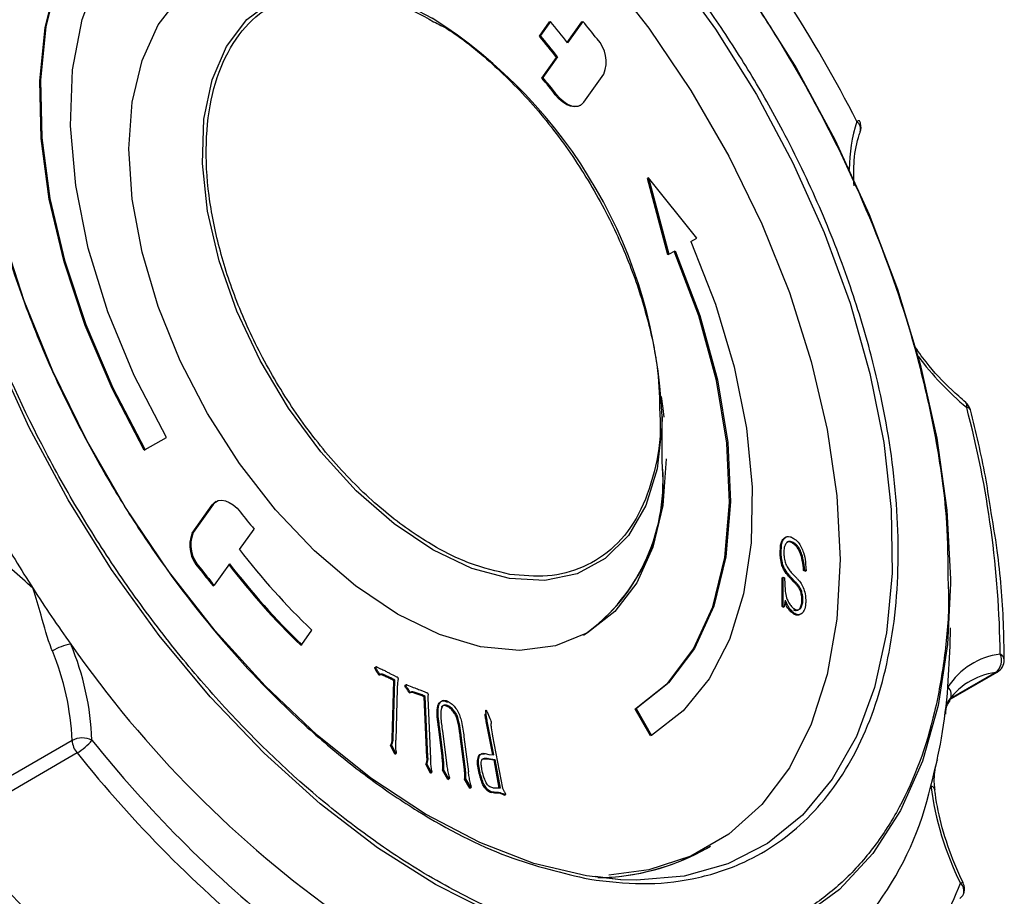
# Model space of a CAD drawing. Header units: millimetres. Extents: x 30 to 405, y 11 to 273.
# Tile 17 of 25: x 388 to 405, y 55 to 70. Entities that reach past the tile are written whole.
import ezdxf

# ---------------------------------------------------------------- set-up
doc = ezdxf.new("R2010")
doc.units = ezdxf.units.MM

msp = doc.modelspace()

# ---------------------------------------------------------------- linework, layer by layer
at = {"color": 7, "linetype": 'Continuous', "lineweight": 25}
for p, q in [((396.972946, 69.866836), (397.151274, 70.117271)), ((397.168951, 70.127476), (396.990624, 69.877041)), ((397.151274, 70.117271), (397.168951, 70.127476)), ((397.469594, 69.753412), (397.729521, 70.118441)), ((397.747199, 70.128646), (397.475024, 69.746417)), ((397.729521, 70.118441), (397.747199, 70.128646)), ((396.972946, 69.866836), (396.990624, 69.877041)), ((397.018659, 69.120139), (397.278981, 69.485724)), ((397.296659, 69.495929), (397.036337, 69.130344)), ((397.296659, 69.495929), (397.278981, 69.485724)), ((397.036337, 69.130344), (397.018659, 69.120139)), ((397.764637, 68.693528), (398.119325, 69.191636)), ((397.274479, 68.833907), (397.256802, 68.823702)), ((397.691467, 68.632201), (397.709145, 68.642406)), ((398.914757, 67.348472), (398.897079, 67.338267)), ((399.258132, 65.979775), (398.897079, 67.338267)), ((398.914757, 67.348472), (399.275809, 65.98998)), ((399.770799, 66.275824), (398.914757, 67.348472)), ((399.666948, 66.215852), (399.770799, 66.275824)), ((399.275809, 65.98998), (399.258132, 65.979775)), ((399.275809, 65.98998), (399.386767, 66.054055)), ((399.153673, 62.313174), (399.153673, 63.105671)), ((389.969091, 62.520938), (390.344091, 62.737491)), ((389.951413, 62.510733), (389.969091, 62.520938)), ((390.801179, 61.037313), (391.155867, 61.535421)), ((391.173545, 61.545626), (390.818856, 61.047518)), ((391.155867, 61.535421), (391.173545, 61.545626)), ((391.229037, 61.596749), (391.21136, 61.586543)), ((391.641523, 60.743226), (391.901845, 61.10881)), ((390.818856, 61.047518), (390.801179, 61.037313)), ((401.352368, 60.964377), (401.33469, 60.954172)), ((401.260951, 60.82389), (401.278629, 60.834095)), ((401.470574, 60.85725), (401.488252, 60.867455)), ((390.922699, 60.412946), (390.940377, 60.423151)), ((391.463158, 60.492738), (391.190983, 60.110508)), ((401.670442, 60.37253), (401.688119, 60.382735)), ((401.713169, 60.368274), (401.688119, 60.382735)), ((401.706049, 60.481389), (401.713169, 60.368274)), ((401.290219, 60.243697), (401.307897, 60.253902)), ((401.29101, 59.729575), (401.290219, 60.243697)), ((401.308688, 59.73978), (401.307897, 60.253902)), ((401.307897, 60.253902), (401.329255, 60.243704)), ((401.329255, 60.243704), (401.341911, 60.018691)), ((401.436033, 60.231988), (401.45371, 60.242193)), ((401.49826, 60.167138), (401.436033, 60.231988)), ((401.515938, 60.177344), (401.45371, 60.242193)), ((401.472959, 60.311161), (401.549952, 60.234133)), ((401.695491, 60.358069), (401.670442, 60.37253)), ((401.695491, 60.358069), (401.713169, 60.368274)), ((391.173305, 60.100303), (391.190983, 60.110508)), ((401.49826, 60.167138), (401.515938, 60.177344)), ((401.61797, 59.993593), (401.635648, 60.003799)), ((401.29101, 59.729575), (401.308688, 59.73978)), ((401.308677, 59.717245), (401.29101, 59.729575)), ((401.308677, 59.717245), (401.326354, 59.72745)), ((401.326354, 59.72745), (401.308688, 59.73978)), ((401.344021, 59.842699), (401.326354, 59.72745)), ((401.347964, 59.781038), (401.338149, 59.804396)), ((401.344021, 59.842699), (401.365642, 59.791243)), ((401.347964, 59.781038), (401.365642, 59.791243)), ((401.493778, 59.598513), (401.511456, 59.608718)), ((392.748271, 59.053919), (392.930198, 59.309409)), ((392.730593, 59.043714), (392.748271, 59.053919)), ((394.048942, 58.649044), (394.066619, 58.65925)), ((394.119607, 58.513251), (394.137285, 58.523456)), ((394.316585, 58.543264), (394.391469, 58.50582)), ((394.391469, 58.50582), (394.432603, 58.484814)), ((404.258676, 58.074589), (405.112232, 58.567336)), ((394.35929, 57.380134), (394.386185, 58.412035)), ((394.376967, 57.390339), (394.403862, 58.42224)), ((394.386185, 58.412035), (394.403862, 58.42224)), ((394.453434, 58.383575), (394.446578, 58.266652)), ((394.584445, 58.328378), (394.602122, 58.338583)), ((394.446578, 58.266652), (394.422847, 57.356241)), ((394.66223, 58.195782), (394.679907, 58.205987)), ((394.849188, 58.24924), (394.923281, 58.219864)), ((394.923281, 58.219864), (394.963887, 58.203121)), ((394.923534, 58.124405), (394.941211, 58.13461)), ((394.975742, 57.048057), (394.923534, 58.124405)), ((394.993419, 57.058262), (394.941211, 58.13461)), ((394.991574, 58.100665), (394.99421, 57.977653)), ((394.99421, 57.977653), (395.040354, 57.027818)), ((395.323341, 57.961625), (395.341019, 57.97183)), ((396.025732, 57.83071), (396.008055, 57.820505)), ((396.042577, 57.860303), (396.056815, 57.828638)), ((396.056815, 57.828638), (396.093466, 57.742016)), ((398.693791, 57.917658), (398.676114, 57.907452)), ((398.951132, 57.431106), (398.676114, 57.907452)), ((398.693791, 57.917658), (398.96881, 57.441312)), ((395.178846, 57.596534), (395.196524, 57.606739)), ((395.244502, 57.075415), (395.178846, 57.596534)), ((395.262179, 57.08562), (395.196524, 57.606739)), ((396.029381, 57.685829), (396.047059, 57.696034)), ((396.143008, 57.096876), (396.029381, 57.685829)), ((396.163077, 57.094688), (396.047059, 57.696034)), ((395.251368, 57.516312), (395.322034, 56.953631)), ((395.565397, 57.430626), (395.583074, 57.440831)), ((395.640545, 56.833082), (395.565397, 57.430626)), ((395.658222, 56.843287), (395.583074, 57.440831)), ((395.632909, 57.417238), (395.711221, 56.795336)), ((396.141455, 57.429619), (396.319174, 56.505525)), ((398.96881, 57.441312), (398.951132, 57.431106)), ((388.667376, 57.351895), (386.439989, 56.066053)), ((394.32923, 57.268994), (394.346908, 57.279199)), ((394.404378, 57.109908), (394.32923, 57.268994)), ((394.422056, 57.120113), (394.346908, 57.279199)), ((394.35929, 57.380134), (394.376967, 57.390339)), ((388.756218, 57.129151), (386.528831, 55.843308)), ((394.404378, 57.109908), (394.422056, 57.120113)), ((394.43524, 57.12864), (394.422056, 57.120113)), ((394.43524, 57.12864), (394.432076, 57.150867)), ((394.975742, 57.048057), (394.993419, 57.058262)), ((395.244502, 57.075415), (395.262179, 57.08562)), ((395.25373, 56.974174), (395.244502, 57.075415)), ((395.271408, 56.984379), (395.262179, 57.08562)), ((396.010408, 57.118576), (396.076591, 57.104119)), ((396.076591, 57.104119), (396.163077, 57.094688)), ((394.955702, 56.928393), (394.97338, 56.938598)), ((395.039552, 56.772504), (394.955702, 56.928393)), ((395.057229, 56.782709), (394.97338, 56.938598)), ((395.25373, 56.974174), (395.271408, 56.984379)), ((395.875394, 56.925517), (395.893072, 56.935722)), ((396.066308, 57.032716), (396.04863, 57.022511)), ((396.04863, 57.022511), (396.160956, 57.005775)), ((396.066308, 57.032716), (396.178634, 57.01598)), ((396.160956, 57.005775), (396.178634, 57.01598)), ((396.160956, 57.005775), (396.254256, 56.503647)), ((396.178634, 57.01598), (396.273821, 56.503694)), ((395.039552, 56.772504), (395.057229, 56.782709)), ((395.068831, 56.793063), (395.057229, 56.782709)), ((395.068831, 56.793063), (395.064085, 56.816203)), ((395.252676, 56.822541), (395.270353, 56.832746)), ((395.346545, 56.660564), (395.252676, 56.822541)), ((395.364222, 56.670769), (395.270353, 56.832746)), ((395.365804, 56.724054), (395.377406, 56.685994)), ((395.640545, 56.833082), (395.658222, 56.843287)), ((395.346545, 56.660564), (395.364222, 56.670769)), ((395.377406, 56.685994), (395.364222, 56.670769)), ((395.66165, 56.671406), (395.643972, 56.661201)), ((395.737578, 56.501203), (395.643972, 56.661201)), ((395.66165, 56.671406), (395.755255, 56.511408)), ((395.76633, 56.527851), (395.754992, 56.565758)), ((395.737578, 56.501203), (395.755255, 56.511408)), ((395.755255, 56.511408), (395.76633, 56.527851)), ((396.12325, 56.424967), (396.140928, 56.435172)), ((396.273821, 56.503694), (396.207111, 56.503535)), ((396.281732, 56.423006), (396.264054, 56.412801)), ((396.323118, 56.393624), (396.264054, 56.412801)), ((396.281732, 56.423006), (396.340795, 56.403829)), ((396.323118, 56.393624), (396.340795, 56.403829)), ((396.341048, 56.384491), (396.323118, 56.393624)), ((396.340795, 56.403829), (396.358725, 56.394696)), ((396.341048, 56.384491), (396.358725, 56.394696)), ((396.353357, 56.381248), (396.371035, 56.391453)), ((399.942751, 55.433758), (400.013461, 55.474579)), ((398.413713, 54.875861), (397.968415, 54.936177))]:
    msp.add_line(p, q, dxfattribs=at)
at = {"color": 8, "linetype": 'Continuous', "lineweight": 25}
msp.add_line((405.079853, 58.556506), (404.269303, 58.088585), dxfattribs=at)
at = {"color": 7, "linetype": 'Continuous', "lineweight": 25, "flags": 128}
for points in [[(395.068596, 76.102882), (396.038283, 75.483818), (397.057969, 74.703077), (398.052619, 73.806158), (399.009724, 72.804343), (399.917248, 71.710228), (400.763778, 70.537573), (401.53867, 69.301125), (402.232178, 68.016433), (402.835581, 66.699653), (403.341291, 65.367344), (403.742947, 64.036261), (404.035501, 62.723142), (404.215271, 61.444501), (404.279997, 60.216418), (404.280198, 60.146191)], [(387.293615, 73.00975), (387.485918, 73.35202), (387.977359, 74.007074), (388.563206, 74.532379), (389.234917, 74.920275), (389.982696, 75.165107), (390.795639, 75.263303), (391.661892, 75.213432), (392.568822, 75.016221), (393.503204, 74.674546), (394.451413, 74.193389), (395.399623, 73.579766), (396.334005, 72.842627), (397.240935, 71.992719), (398.107187, 71.042436), (398.92013, 70.005636), (399.667909, 68.897437), (400.33962, 67.734), (400.925468, 66.53229), (401.416909, 65.30983), (401.806777, 64.084447), (402.089388, 62.874011), (402.26062, 61.69617), (402.317976, 60.568102)], [(398.42191, 54.875395), (397.80815, 54.943703), (396.875433, 55.167865), (395.917073, 55.536423), (394.946523, 56.044206), (393.977408, 56.684084), (393.023332, 57.447075), (392.097688, 58.322469), (391.213469, 59.297976), (390.38309, 60.359903), (389.618206, 61.493343), (388.929554, 62.682384), (388.326802, 63.910336), (387.818411, 65.159959), (387.411517, 66.413713), (387.111834, 67.653998), (386.923566, 68.863402), (386.849359, 70.024948), (386.890252, 71.122331), (387.045672, 72.140145), (387.313438, 73.064104), (387.615588, 73.745117)], [(389.951413, 62.510733), (389.377043, 63.603677), (388.898473, 64.725048), (388.52474, 65.853675), (388.262898, 66.968249), (388.117891, 68.04773), (388.092458, 69.071736), (388.187077, 70.020935), (388.399963, 70.877406), (388.727097, 71.624981), (389.162302, 72.249546)], [(389.969091, 62.520938), (389.39472, 63.613882), (388.916151, 64.735253), (388.542417, 65.86388), (388.280576, 66.978455), (388.135569, 68.057935), (388.110136, 69.081941), (388.204755, 70.03114), (388.417641, 70.887611), (388.744775, 71.635186), (389.17998, 72.259751)], [(390.344091, 62.737491), (389.771267, 63.837746), (389.305049, 64.967088), (388.956016, 66.099891), (388.732089, 67.210448), (388.63835, 68.273558), (388.676926, 69.265096), (388.846941, 70.162561), (389.144538, 70.945587), (389.562962, 71.596406)], [(399.224384, 62.353995), (399.165621, 61.525706), (398.990778, 60.785659), (398.704161, 60.152076), (398.312828, 59.640558), (397.826413, 59.263701), (397.256895, 59.030783), (396.618297, 58.947541), (395.926342, 59.016023), (395.19807, 59.234543), (394.451413, 59.597722), (393.704756, 60.096615), (392.976484, 60.71894), (392.28453, 61.449371), (391.645931, 62.269924), (391.076413, 63.160393), (390.589999, 64.098853), (390.198665, 65.062195), (389.912048, 66.026698), (389.737206, 66.968614), (389.678442, 67.86475), (389.737206, 68.693038), (389.912048, 69.433086), (390.198665, 70.066668), (390.589999, 70.578186)], [(397.691467, 68.632201), (397.654035, 68.616269), (397.593955, 68.608852), (397.527852, 68.619466), (397.458336, 68.647693), (397.388154, 68.692416), (397.320079, 68.751869), (397.256802, 68.823702)], [(397.274479, 68.833907), (397.337757, 68.762074), (397.405831, 68.702621), (397.476013, 68.657898), (397.545529, 68.629671), (397.611633, 68.619057), (397.671713, 68.626474), (397.723395, 68.651629), (397.764637, 68.693528)], [(399.666948, 66.215852), (400.103648, 65.10361), (400.434282, 63.991668), (400.652628, 62.900958), (400.754573, 61.852011), (400.7382, 60.864574), (400.603817, 59.957233), (400.353953, 59.147068), (399.993312, 58.449331), (399.528682, 57.877155), (398.96881, 57.441312)], [(398.676114, 57.907452), (399.248854, 58.365434), (399.71227, 58.977097), (400.055801, 59.728501), (400.271619, 60.602526), (400.354807, 61.579252), (400.303468, 62.636423), (400.118773, 63.749947), (399.804929, 64.89445), (399.36909, 66.04385)], [(399.386767, 66.054055), (399.822607, 64.904655), (400.13645, 63.760152), (400.321146, 62.646628), (400.372485, 61.589457), (400.289297, 60.612731), (400.073479, 59.738707), (399.729947, 58.987302), (399.266531, 58.375639), (398.693791, 57.917658)], [(399.136088, 63.460215), (399.165621, 63.25013), (399.1836, 63.096517)], [(391.173545, 61.545626), (391.214787, 61.587526), (391.266469, 61.612681), (391.326549, 61.620098), (391.392653, 61.609483), (391.462169, 61.581257), (391.53235, 61.536534), (391.600425, 61.477081), (391.663703, 61.405247)], [(391.155867, 61.535421), (391.19711, 61.577321), (391.21136, 61.586543)], [(402.317976, 60.568102), (402.26062, 59.506256), (402.089388, 58.526116), (401.806777, 57.641974), (401.416909, 56.866724), (400.925468, 56.211671), (400.33962, 55.686366), (399.667909, 55.298469), (398.92013, 55.053638), (398.207769, 54.959414)], [(404.236119, 58.301579), (404.276138, 59.028712), (404.280198, 59.353695)], [(404.505013, 54.822709), (404.50457, 54.823362), (404.496735, 54.825148), (404.480568, 54.82266), (404.456689, 54.815994)]]:
    msp.add_lwpolyline(points, dxfattribs=at)
at = {"color": 8, "linetype": 'Continuous', "lineweight": 25, "flags": 128}
for points in [[(399.306641, 71.089339), (400.105677, 69.989724), (400.833723, 68.826441), (401.480561, 67.615818), (402.03711, 66.374851), (402.495558, 65.12096), (402.849468, 63.871747), (403.093872, 62.644748), (403.225341, 61.457187), (403.242027, 60.325735), (403.143698, 59.266276), (402.931733, 58.293681), (402.609107, 57.421605), (402.180351, 56.662288), (401.651482, 56.02639), (401.029925, 55.522838), (400.324404, 55.1587), (399.544825, 54.939089), (398.70213, 54.867086), (398.42191, 54.875395)], [(398.167234, 53.65658), (397.176354, 53.890773), (396.158949, 54.270517), (395.127813, 54.791035), (394.095914, 55.445781), (393.076228, 56.226523), (392.081579, 57.123441), (391.124474, 58.125257), (390.21695, 59.219372), (389.370419, 60.392027), (388.595527, 61.628475), (387.902019, 62.913166), (387.298617, 64.229946), (386.792907, 65.562256), (386.39125, 66.893339), (386.098697, 68.206458), (385.918927, 69.485099), (385.8542, 70.713182)], [(396.442199, 60.22713), (395.772058, 60.409555), (395.081637, 60.737411), (394.390798, 61.201265), (393.719415, 61.787774), (393.086802, 62.480063), (392.511159, 63.258218), (392.009045, 64.099853), (391.594906, 64.980754), (391.280656, 65.875581), (391.075334, 66.75859), (390.984849, 67.604379), (391.011802, 68.388616), (391.155419, 69.088741), (391.411568, 69.684611), (391.77288, 70.159085), (392.22896, 70.498513), (392.766689, 70.69313), (393.370596, 70.737338), (394.023309, 70.629864), (394.706049, 70.373801), (395.067763, 70.183442)], [(399.153673, 63.105671), (399.150582, 62.923949), (399.064989, 62.179084), (398.864383, 61.528744), (398.554537, 60.991637), (398.144363, 60.583215), (397.645662, 60.315227), (397.07278, 60.195382), (396.442199, 60.22713)], [(404.280198, 60.146191), (404.228867, 59.054336), (404.062521, 57.972869), (403.783053, 56.985618), (403.393977, 56.104998), (402.900185, 55.342082), (402.307888, 54.706466), (401.624534, 54.206141), (400.858716, 53.847401), (400.020065, 53.634757), (399.119128, 53.570882), (398.167234, 53.65658)], [(405.112232, 58.567336), (405.098296, 58.560913), (405.079853, 58.556506)]]:
    msp.add_lwpolyline(points, dxfattribs=at)
at = {"color": 7, "linetype": 'Continuous', "lineweight": 25}
for centre, radius, start, end in [((379.403364, 56.42321), 26.098868, 27.1929735, 38.1999932), ((390.379829, 62.758896), 8.780695, 2.2633583, 57.7312651), ((386.131669, 60.948704), 14.35519, 37.7965452, 39.7474241), ((385.714781, 60.227015), 15.582727, 37.9780933, 39.4514047), ((386.564235, 61.195137), 13.547679, 37.7310849, 39.7983325), ((386.581913, 61.205343), 13.547679, 37.7310849, 39.7983325), ((397.574507, 69.409608), 0.586804, 338.1946139, 43.8329751), ((387.541982, 61.259181), 12.332801, 37.8933421, 39.6599607), ((387.524304, 61.248976), 12.332801, 37.8933421, 39.6599607), ((402.656806, 68.295384), 0.067321, 84.6171273, 125.6312132), ((402.44081, 68.248051), 0.25, 14.7104714, 27.2214692), ((402.44081, 68.248051), 0.25, 340.9299323, 14.7104714), ((404.391733, 63.166251), 0.25, 14.3597102, 50.3628387), ((387.154685, 58.670337), 18.010623, 0.6857699, 14.7908789), ((395.861879, 61.940977), 3.312769, 304.8612459, 6.4509337), ((395.803011, 61.963508), 3.368858, 306.1561882, 5.9576717), ((401.3962, 68.979974), 12.332801, 217.8933421, 219.6599607), ((408.341175, 73.127308), 24.202845, 209.8460429, 212.6945451), ((391.345997, 60.819342), 0.586804, 158.1946139, 223.8329751), ((391.363675, 60.829547), 0.586804, 158.1946139, 223.8329751), ((401.768619, 68.549167), 12.786352, 217.6249479, 226.2717602), ((403.205723, 70.001935), 15.582727, 217.9780933, 219.4514047), ((403.223401, 70.01214), 15.582727, 217.9780933, 219.4514047), ((402.206185, 68.800372), 13.600706, 217.7034027, 225.8372782), ((402.223863, 68.810577), 13.600706, 217.7034027, 225.8372782), ((408.058392, 72.944409), 23.86607, 212.6917311, 215.5669721), ((388.82222, 58.0641), 1.014138, 100.0717494, 119.9140348), ((404.952835, 70.457207), 19.894389, 214.9425174, 234.755265), ((384.034376, 57.151926), 4.990725, 2.3620254, 22.5101444), ((384.013611, 57.159935), 4.657722, 2.3620254, 22.5101444), ((405.326831, 57.598443), 1.29771, 97.2074138, 147.1918533), ((404.922432, 58.772179), 0.267014, 306.1258196, 25.2074969), ((404.987242, 58.783849), 0.25, 299.9973117, 0.1687527), ((405.231802, 57.354954), 1.211121, 97.2074138, 147.1918533), ((393.667775, 59.2004), 10.606497, 350.200973, 355.1387802), ((388.849809, 57.002798), 0.393892, 64.2617955, 117.590899), ((389.054215, 57.377098), 0.38766, 183.7274994, 219.7619), ((388.283621, 57.944105), 0.942071, 300.1096974, 321.4968047), ((406.076099, 70.996522), 21.838064, 218.6489903, 231.0487921), ((395.089838, 58.95382), 9.163215, 344.7632295, 350.2069616), ((406.09105, 70.991651), 22.196065, 218.6489903, 231.0487921), ((398.341056, 57.803621), 5.729693, 301.4503224, 347.3172232), ((409.420281, 57.269443), 5.536845, 187.5113791, 206.3026881), ((403.863664, 69.705808), 22.196065, 218.6489903, 231.0487921), ((397.955036, 58.971266), 4.057705, 270.7763344, 299.3314917), ((397.985361, 58.878705), 3.9622, 273.3065272, 299.6048744), ((398.718958, 57.033771), 6.151431, 309.9003113, 338.8672343), ((404.279913, 54.713943), 0.25, 14.7104714, 25.7892931), ((404.37221, 54.678148), 0.151029, 298.8536919, 337.1603124), ((404.279913, 54.713943), 0.25, 337.8105647, 14.7104714)]:
    msp.add_arc(centre, radius, start, end, dxfattribs=at)
at = {"color": 8, "linetype": 'Continuous', "lineweight": 25}
for centre, radius, start, end in [((405.175102, 67.50703), 2.692889, 161.7554653, 180.1884358), ((402.506787, 68.212609), 0.176581, 345.3578402, 51.1358773), ((408.129991, 67.512861), 5.540798, 217.0036523, 230.0009979), ((404.486445, 63.299436), 0.087771, 339.2241005, 42.8223471), ((404.570559, 63.198219), 0.070112, 25.3257007, 91.6751719), ((405.112795, 58.771763), 0.125104, 5.8827384, 65.830095), ((404.086932, 58.159405), 0.206084, 333.0172965, 43.6210237), ((403.905819, 56.449366), 0.099509, 13.9510224, 75.3730637), ((404.337335, 54.676907), 0.183277, 341.7545064, 49.3661377)]:
    msp.add_arc(centre, radius, start, end, dxfattribs=at)
at = {"color": 7, "linetype": 'Continuous', "lineweight": 25}
for points, knots in [([(398.17112, 53.73262), (397.815925, 53.807223), (397.094574, 53.958732), (395.952666, 54.416508), (394.863995, 55.004075), (393.854147, 55.685774), (392.627812, 56.65921), (391.436376, 57.832258), (390.325953, 59.16327), (389.548495, 60.222729), (388.8337, 61.328898), (387.990814, 62.81832), (387.133751, 64.689464), (386.489464, 66.664687), (386.122616, 68.337262), (385.940556, 69.757923), (385.907149, 71.03523), (385.992218, 72.152084), (386.222253, 73.43547), (386.642416, 74.568697), (387.239918, 75.506094), (387.768762, 76.098433), (388.36918, 76.577771), (389.238395, 77.046731), (390.424735, 77.370002), (391.488219, 77.269622), (392.004499, 77.220892)], [0, 0, 0, 0, 0.038830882, 0.07886009, 0.120020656, 0.152193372, 0.184372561, 0.25000584, 0.282863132, 0.315727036, 0.347899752, 0.380078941, 0.441783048, 0.499999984, 0.538826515, 0.578860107, 0.620020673, 0.652193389, 0.684372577, 0.750005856, 0.782863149, 0.815727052, 0.847899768, 0.880078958, 0.941783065, 1, 1, 1, 1]), ([(397.868519, 54.885208), (398.180878, 54.848313), (398.81523, 54.773384), (399.711558, 54.869073), (400.491291, 55.108922), (401.146929, 55.465803), (401.871055, 56.042364), (402.462064, 56.826048), (402.895227, 57.790214), (403.13537, 58.590701), (403.290776, 59.456577), (403.382451, 60.659564), (403.299134, 62.233522), (402.955072, 63.975868), (402.487983, 65.506723), (401.963865, 66.847224), (401.36452, 68.092899), (400.728085, 69.217572), (399.866675, 70.551001), (398.89262, 71.79579), (397.841105, 72.903056), (397.027891, 73.649694), (396.200219, 74.307434), (395.113363, 75.038405), (393.786767, 75.724552), (392.790667, 75.955963), (392.3071, 76.068304)], [0, 0, 0, 0, 0.0388310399, 0.0788597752, 0.1200206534, 0.152193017, 0.1843725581, 0.2500058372, 0.2828627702, 0.3157270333, 0.3478993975, 0.3800789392, 0.4417830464, 0.4999999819, 0.5388261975, 0.5788597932, 0.6200206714, 0.6521930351, 0.6843725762, 0.7500058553, 0.7828627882, 0.8157270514, 0.8478994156, 0.8800789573, 0.9417830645, 1, 1, 1, 1]), ([(395.101966, 76.033256), (395.20038, 75.981374), (395.607105, 75.766961), (396.321535, 75.261451), (397.547769, 74.298058), (398.739249, 73.120648), (399.849663, 71.790357), (400.627127, 70.730751), (401.341908, 69.624628), (402.184861, 68.135156), (403.041444, 66.264288), (403.687401, 64.288119), (404.049998, 62.61795), (404.228824, 61.320477), (404.23377, 60.540268), (404.235893, 60.205377)], [0, 0, 0, 0, 0.020571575, 0.085018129, 0.14947765, 0.280950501, 0.34676836, 0.412599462, 0.477046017, 0.541505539, 0.665107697, 0.78172455, 0.859499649, 0.939692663, 1, 1, 1, 1]), ([(387.560633, 73.742465), (387.467513, 73.549238), (387.260876, 73.120461), (387.041676, 72.361287), (386.884471, 71.497331), (386.793373, 70.293729), (386.876419, 68.72006), (387.220558, 66.977632), (387.687634, 65.446791), (388.211755, 64.106287), (388.811099, 62.860613), (389.447534, 61.73594), (390.308944, 60.40251), (391.282999, 59.157722), (392.334513, 58.050456), (393.147727, 57.303818), (393.9754, 56.646078), (395.062255, 55.915107), (396.388852, 55.22896), (397.384952, 54.997549), (397.868519, 54.885208)], [0, 0, 0, 0, 0.036230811, 0.080397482, 0.123634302, 0.166880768, 0.249805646, 0.328044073, 0.380223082, 0.434024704, 0.489341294, 0.532578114, 0.575824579, 0.664029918, 0.708186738, 0.752353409, 0.795590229, 0.838836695, 0.921761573, 1, 1, 1, 1]), ([(396.446085, 60.30317), (396.209838, 60.358128), (395.723192, 60.471337), (394.939177, 60.875829), (394.132629, 61.465293), (393.348057, 62.238321), (392.63709, 63.146782), (392.040738, 64.132147), (391.583922, 65.129895), (391.265356, 66.10615), (391.076935, 67.060975), (391.027462, 67.991651), (391.13693, 68.860798), (391.413575, 69.606642), (391.844803, 70.17948), (392.400733, 70.544603), (393.033609, 70.715793), (393.5021, 70.671732), (393.729534, 70.650342)], [0, 0, 0, 0, 0.058258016, 0.120005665, 0.184320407, 0.25, 0.315679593, 0.379994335, 0.441741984, 0.5, 0.558258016, 0.620005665, 0.684320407, 0.75, 0.815679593, 0.879994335, 0.941741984, 1, 1, 1, 1]), ([(395.094292, 70.122154), (395.137557, 70.100947), (395.451681, 69.946972), (396.04354, 69.476517), (396.827398, 68.718365), (397.538625, 67.805868), (398.134666, 66.82169), (398.592415, 65.823167), (398.907756, 64.848768), (399.095723, 63.947458), (399.107619, 63.408888), (399.113146, 63.158612)], [0, 0, 0, 0, 0.020583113, 0.149444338, 0.281040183, 0.412636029, 0.541497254, 0.665215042, 0.781940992, 0.898666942, 1, 1, 1, 1]), ([(402.565773, 67.203771), (402.562092, 67.359341), (402.554135, 67.695582), (402.620471, 67.99688), (402.671348, 68.149181), (402.67709, 68.16637)], [0, 0, 0, 0, 0.4330698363, 0.9360142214, 1, 1, 1, 1]), ([(404.551213, 63.358776), (404.467851, 63.431322), (404.224398, 63.643189), (403.904681, 63.981879), (403.698724, 64.276277), (403.627157, 64.378576)], [0, 0, 0, 0, 0.253607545, 0.740640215, 1, 1, 1, 1]), ([(404.988927, 61.493741), (404.961525, 61.678112), (404.876979, 62.24697), (404.731948, 62.832499), (404.633922, 63.228253)], [0, 0, 0, 0, 0.324108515, 1, 1, 1, 1]), ([(405.237241, 58.784585), (405.233395, 59.002534), (405.222247, 59.634296), (405.152343, 60.536277), (405.032832, 61.236503), (404.988927, 61.493741)], [0, 0, 0, 0, 0.249924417, 0.724449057, 1, 1, 1, 1]), ([(401.260951, 60.82389), (401.26376, 60.835457), (401.274769, 60.880801), (401.302699, 60.937077), (401.343159, 60.956151), (401.358003, 60.963149)], [0, 0, 0, 0, 0.178200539, 0.698510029, 1, 1, 1, 1]), ([(401.278629, 60.834095), (401.281416, 60.845706), (401.292342, 60.891219), (401.321558, 60.944879), (401.373334, 60.978169), (401.427808, 60.97617), (401.466328, 60.956927), (401.484824, 60.947687)], [0, 0, 0, 0, 0.11274223, 0.441926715, 0.632670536, 0.823620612, 1, 1, 1, 1]), ([(401.484824, 60.947687), (401.496678, 60.94067), (401.527573, 60.92238), (401.579937, 60.869677), (401.631121, 60.788097), (401.680671, 60.667952), (401.700836, 60.563402), (401.705137, 60.495746), (401.706049, 60.481389)], [0, 0, 0, 0, 0.087263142, 0.227442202, 0.401215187, 0.581589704, 0.911208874, 1, 1, 1, 1]), ([(387.972976, 60.053894), (387.971196, 60.055561), (387.84918, 60.169857), (387.564551, 60.418155), (387.261956, 60.668964), (387.114589, 60.819794), (387.10656, 60.828011)], [0, 0, 0, 0, 0.006281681, 0.430739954, 0.968988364, 1, 1, 1, 1]), ([(401.436033, 60.231988), (401.425366, 60.243896), (401.385549, 60.288347), (401.328232, 60.362761), (401.274952, 60.477543), (401.249245, 60.635562), (401.256266, 60.748526), (401.260951, 60.82389)], [0, 0, 0, 0, 0.070297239, 0.262416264, 0.39515171, 0.596475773, 1, 1, 1, 1]), ([(401.45371, 60.242193), (401.443044, 60.254101), (401.403227, 60.298552), (401.34591, 60.372966), (401.292629, 60.487749), (401.266922, 60.645767), (401.273944, 60.758731), (401.278629, 60.834095)], [0, 0, 0, 0, 0.070297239, 0.262416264, 0.39515171, 0.596475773, 1, 1, 1, 1]), ([(401.488252, 60.867455), (401.476426, 60.873565), (401.452702, 60.885821), (401.416246, 60.892491), (401.37858, 60.879372), (401.342308, 60.83575), (401.318291, 60.762428), (401.319298, 60.696657), (401.319762, 60.666327)], [0, 0, 0, 0, 0.102306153, 0.205247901, 0.32782883, 0.512975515, 0.775417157, 1, 1, 1, 1]), ([(401.470574, 60.85725), (401.458772, 60.863323), (401.435093, 60.875507), (401.398267, 60.882763), (401.378667, 60.87384), (401.368013, 60.86899)], [0, 0, 0, 0, 0.3120718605, 0.6260825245, 1, 1, 1, 1]), ([(401.670442, 60.37253), (401.668873, 60.386916), (401.661022, 60.458943), (401.648346, 60.564103), (401.609711, 60.68821), (401.567778, 60.768092), (401.521863, 60.82394), (401.489766, 60.846223), (401.472827, 60.855956), (401.470574, 60.85725)], [0, 0, 0, 0, 0.085027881, 0.425716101, 0.613419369, 0.771890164, 0.877697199, 0.983739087, 1, 1, 1, 1]), ([(401.688119, 60.382735), (401.686551, 60.397121), (401.678699, 60.469148), (401.666024, 60.574308), (401.627388, 60.698415), (401.585456, 60.778297), (401.53954, 60.834145), (401.507444, 60.856429), (401.490504, 60.866161), (401.488252, 60.867455)], [0, 0, 0, 0, 0.085027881, 0.425716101, 0.613419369, 0.771890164, 0.877697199, 0.983739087, 1, 1, 1, 1]), ([(401.319762, 60.666327), (401.320624, 60.652277), (401.323518, 60.60511), (401.334786, 60.528594), (401.373551, 60.437237), (401.421572, 60.367094), (401.456855, 60.328689), (401.472959, 60.311161)], [0, 0, 0, 0, 0.119011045, 0.399501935, 0.610889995, 0.822407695, 1, 1, 1, 1]), ([(401.549952, 60.234133), (401.56075, 60.22245), (401.593386, 60.187136), (401.644659, 60.1159), (401.689851, 60.007785), (401.706882, 59.908258), (401.706852, 59.847947), (401.70684, 59.825377)], [0, 0, 0, 0, 0.103754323, 0.313610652, 0.540247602, 0.827949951, 1, 1, 1, 1]), ([(388.316469, 58.943129), (388.312121, 58.954194), (388.232301, 59.157292), (388.128817, 59.539102), (388.024753, 59.896336), (387.97372, 60.05163), (387.972976, 60.053894)], [0, 0, 0, 0, 0.031011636, 0.569260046, 0.993718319, 1, 1, 1, 1]), ([(401.61797, 59.993593), (401.612079, 60.008874), (401.600241, 60.039578), (401.572152, 60.085507), (401.536648, 60.126655), (401.511126, 60.153571), (401.49826, 60.167138)], [0, 0, 0, 0, 0.229860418, 0.461855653, 0.728722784, 1, 1, 1, 1]), ([(401.635648, 60.003799), (401.629756, 60.019079), (401.617919, 60.049783), (401.58983, 60.095712), (401.554325, 60.136861), (401.528804, 60.163776), (401.515938, 60.177344)], [0, 0, 0, 0, 0.229860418, 0.461855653, 0.728722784, 1, 1, 1, 1]), ([(401.341911, 60.018691), (401.343837, 60.00418), (401.350685, 59.95258), (401.369563, 59.869675), (401.415692, 59.78199), (401.461191, 59.721842), (401.492328, 59.69813), (401.506182, 59.687579)], [0, 0, 0, 0, 0.124463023, 0.442573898, 0.669817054, 0.853083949, 1, 1, 1, 1]), ([(401.488504, 59.677374), (401.500493, 59.671385), (401.524617, 59.659333), (401.564309, 59.664125), (401.606754, 59.689213), (401.636861, 59.77292), (401.647582, 59.876994), (401.625571, 59.963662), (401.61797, 59.993593)], [0, 0, 0, 0, 0.085743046, 0.172545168, 0.328223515, 0.513087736, 0.831839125, 1, 1, 1, 1]), ([(401.506182, 59.687579), (401.51817, 59.68159), (401.542295, 59.669538), (401.581987, 59.674331), (401.624431, 59.699418), (401.654539, 59.783126), (401.665259, 59.8872), (401.643249, 59.973867), (401.635648, 60.003799)], [0, 0, 0, 0, 0.085743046, 0.172545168, 0.328223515, 0.513087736, 0.831839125, 1, 1, 1, 1]), ([(401.493778, 59.598513), (401.482016, 59.607059), (401.450674, 59.629831), (401.40306, 59.685017), (401.366604, 59.740146), (401.351196, 59.773949), (401.347964, 59.781038)], [0, 0, 0, 0, 0.20377641, 0.543008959, 0.904158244, 1, 1, 1, 1]), ([(401.365642, 59.791243), (401.372895, 59.776284), (401.394796, 59.731114), (401.443863, 59.662546), (401.489473, 59.626225), (401.511456, 59.608718)], [0, 0, 0, 0, 0.20413399, 0.616405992, 1, 1, 1, 1]), ([(401.70684, 59.825377), (401.706703, 59.811839), (401.706103, 59.752427), (401.687245, 59.672691), (401.646024, 59.607148), (401.600326, 59.584747), (401.555772, 59.585585), (401.526081, 59.601084), (401.511456, 59.608718)], [0, 0, 0, 0, 0.092361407, 0.405313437, 0.621272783, 0.769127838, 0.886270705, 1, 1, 1, 1]), ([(401.616323, 59.595151), (401.604231, 59.587698), (401.581687, 59.573801), (401.537983, 59.575554), (401.508367, 59.590936), (401.493778, 59.598513)], [0, 0, 0, 0, 0.369865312, 0.689591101, 1, 1, 1, 1]), ([(394.119607, 58.513251), (394.110713, 58.527349), (394.092664, 58.555962), (394.072468, 58.592872), (394.056197, 58.618626), (394.049772, 58.635879), (394.049226, 58.644539), (394.048942, 58.649044)], [0, 0, 0, 0, 0.319113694, 0.647628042, 0.805886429, 0.899020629, 1, 1, 1, 1]), ([(394.066619, 58.65925), (394.067481, 58.660618), (394.069068, 58.663137), (394.073756, 58.664115), (394.08485, 58.661001), (394.1252, 58.631003), (394.182966, 58.614119), (394.254592, 58.575262), (394.295919, 58.553931), (394.316585, 58.543264)], [0, 0, 0, 0, 0.0212974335, 0.0392102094, 0.0649595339, 0.1547013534, 0.5115434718, 0.7557431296, 1, 1, 1, 1]), ([(394.137285, 58.523456), (394.128391, 58.537554), (394.110341, 58.566167), (394.090145, 58.603077), (394.073874, 58.628831), (394.06745, 58.646084), (394.066903, 58.654744), (394.066619, 58.65925)], [0, 0, 0, 0, 0.319113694, 0.647628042, 0.805886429, 0.899020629, 1, 1, 1, 1]), ([(394.386185, 58.412035), (394.3744, 58.419206), (394.338999, 58.440746), (394.280004, 58.469117), (394.218492, 58.495462), (394.171326, 58.519151), (394.14161, 58.519377), (394.127512, 58.515452), (394.119607, 58.513251)], [0, 0, 0, 0, 0.128513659, 0.386039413, 0.643034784, 0.808732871, 0.892761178, 1, 1, 1, 1]), ([(394.403862, 58.42224), (394.392077, 58.429411), (394.356676, 58.450952), (394.297681, 58.479322), (394.23617, 58.505668), (394.189004, 58.529356), (394.159287, 58.529582), (394.145189, 58.525657), (394.137285, 58.523456)], [0, 0, 0, 0, 0.128513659, 0.386039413, 0.643034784, 0.808732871, 0.892761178, 1, 1, 1, 1]), ([(394.432603, 58.484814), (394.436375, 58.483846), (394.441735, 58.482469), (394.448668, 58.478253), (394.452822, 58.474596), (394.45701, 58.468177), (394.460279, 58.460091), (394.4626, 58.443481), (394.456621, 58.420413), (394.454633, 58.39743), (394.453434, 58.383575)], [0, 0, 0, 0, 0.114023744, 0.161986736, 0.20268499, 0.237192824, 0.319077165, 0.381130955, 0.626943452, 1, 1, 1, 1]), ([(394.66223, 58.195782), (394.659908, 58.199226), (394.6483, 58.216447), (394.627603, 58.245688), (394.607013, 58.279034), (394.589913, 58.303289), (394.585685, 58.318812), (394.58471, 58.326333), (394.584445, 58.328378)], [0, 0, 0, 0, 0.079685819, 0.398521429, 0.686933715, 0.834802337, 0.955070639, 1, 1, 1, 1]), ([(394.602122, 58.338583), (394.602867, 58.340084), (394.604243, 58.342858), (394.608857, 58.344354), (394.622184, 58.341623), (394.674835, 58.30901), (394.751154, 58.293198), (394.819862, 58.26239), (394.849188, 58.24924)], [0, 0, 0, 0, 0.021267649, 0.039335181, 0.066992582, 0.184690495, 0.652012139, 1, 1, 1, 1]), ([(394.679907, 58.205987), (394.677586, 58.209431), (394.665977, 58.226652), (394.645281, 58.255893), (394.624691, 58.289239), (394.607591, 58.313494), (394.603363, 58.329018), (394.602388, 58.336538), (394.602122, 58.338583)], [0, 0, 0, 0, 0.079685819, 0.398521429, 0.686933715, 0.834802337, 0.955070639, 1, 1, 1, 1]), ([(394.923534, 58.124405), (394.911758, 58.130445), (394.876383, 58.148592), (394.818223, 58.169849), (394.75765, 58.189826), (394.71246, 58.20679), (394.688337, 58.20752), (394.677134, 58.200358), (394.670075, 58.19498), (394.66379, 58.195623), (394.66223, 58.195782)], [0, 0, 0, 0, 0.128494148, 0.386027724, 0.642983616, 0.804223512, 0.885923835, 0.926372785, 0.981723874, 1, 1, 1, 1]), ([(394.941211, 58.13461), (394.929436, 58.14065), (394.894061, 58.158797), (394.835901, 58.180054), (394.775328, 58.200031), (394.730138, 58.216995), (394.706015, 58.217726), (394.694811, 58.210563), (394.687752, 58.205185), (394.681467, 58.205828), (394.679907, 58.205987)], [0, 0, 0, 0, 0.1284941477, 0.3860277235, 0.6429836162, 0.8042235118, 0.8859238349, 0.9263727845, 0.9817238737, 1, 1, 1, 1]), ([(394.963887, 58.203121), (394.967408, 58.202698), (394.972582, 58.202076), (394.979629, 58.198554), (394.984172, 58.194962), (394.988289, 58.189361), (394.991875, 58.181761), (394.995875, 58.165726), (394.992086, 58.140166), (394.991772, 58.116008), (394.991574, 58.100665)], [0, 0, 0, 0, 0.1102257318, 0.1619588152, 0.2056438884, 0.2429241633, 0.3051983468, 0.3778832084, 0.6048863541, 1, 1, 1, 1]), ([(395.178846, 57.596534), (395.177076, 57.611013), (395.168224, 57.683433), (395.149306, 57.815235), (395.155689, 57.951257), (395.193808, 58.023401), (395.232234, 58.055641), (395.282307, 58.058423), (395.319098, 58.04266), (395.337316, 58.034854)], [0, 0, 0, 0, 0.063758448, 0.318896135, 0.576883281, 0.700440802, 0.800419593, 0.901175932, 1, 1, 1, 1]), ([(395.196524, 57.606739), (395.194754, 57.621218), (395.185902, 57.693638), (395.166983, 57.82544), (395.173367, 57.961462), (395.211486, 58.033606), (395.249912, 58.065846), (395.299985, 58.068628), (395.336776, 58.052865), (395.354994, 58.04506)], [0, 0, 0, 0, 0.063758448, 0.318896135, 0.576883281, 0.700440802, 0.800419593, 0.901175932, 1, 1, 1, 1]), ([(395.341019, 57.97183), (395.32932, 57.976064), (395.305792, 57.984579), (395.27492, 57.979679), (395.246612, 57.953565), (395.218357, 57.888689), (395.219357, 57.734561), (395.239028, 57.600451), (395.251368, 57.516312)], [0, 0, 0, 0, 0.071197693, 0.143184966, 0.214146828, 0.347869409, 0.590859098, 1, 1, 1, 1]), ([(395.323341, 57.961625), (395.311598, 57.965908), (395.287982, 57.974521), (395.257774, 57.968879), (395.238924, 57.955424), (395.233349, 57.941874), (395.23201, 57.938619)], [0, 0, 0, 0, 0.300941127, 0.605219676, 0.905163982, 1, 1, 1, 1]), ([(395.565397, 57.430626), (395.563532, 57.44514), (395.554199, 57.517761), (395.537737, 57.623319), (395.511094, 57.739105), (395.477256, 57.819266), (395.429993, 57.882185), (395.377279, 57.933551), (395.340175, 57.952863), (395.323341, 57.961625)], [0, 0, 0, 0, 0.0750995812, 0.3757540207, 0.5399647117, 0.6522885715, 0.7649747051, 0.8933652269, 1, 1, 1, 1]), ([(395.583074, 57.440831), (395.581209, 57.455345), (395.571877, 57.527966), (395.555415, 57.633524), (395.528771, 57.74931), (395.494933, 57.829471), (395.447671, 57.89239), (395.394956, 57.943756), (395.357853, 57.963068), (395.341019, 57.97183)], [0, 0, 0, 0, 0.0750995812, 0.3757540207, 0.5399647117, 0.6522885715, 0.7649747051, 0.8933652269, 1, 1, 1, 1]), ([(395.354994, 58.04506), (395.366833, 58.038187), (395.401536, 58.018044), (395.459134, 57.962551), (395.520885, 57.880624), (395.562773, 57.783169), (395.605909, 57.626611), (395.621408, 57.506423), (395.632909, 57.417238)], [0, 0, 0, 0, 0.065130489, 0.190908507, 0.328843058, 0.463693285, 0.602039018, 1, 1, 1, 1]), ([(404.195067, 57.818829), (404.19647, 57.876703), (404.198433, 57.957686), (404.258969, 58.040104), (404.276242, 58.063621)], [0, 0, 0, 0, 0.714649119, 1, 1, 1, 1]), ([(396.029381, 57.685829), (396.026819, 57.700589), (396.01986, 57.740675), (396.011909, 57.785918), (396.008636, 57.815562), (396.008091, 57.82049)], [0, 0, 0, 0, 0.327017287, 0.888131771, 1, 1, 1, 1]), ([(396.047059, 57.696034), (396.04449, 57.710797), (396.037511, 57.750891), (396.029122, 57.799514), (396.024891, 57.83807), (396.023051, 57.855626), (396.022232, 57.86726), (396.021824, 57.875021), (396.02151, 57.880296), (396.021595, 57.883812), (396.021857, 57.886327), (396.022311, 57.887974), (396.023063, 57.888775), (396.024176, 57.888885), (396.025101, 57.888539), (396.025701, 57.888314)], [0, 0, 0, 0, 0.220493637, 0.598828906, 0.725627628, 0.810796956, 0.868236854, 0.907045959, 0.932997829, 0.950921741, 0.964709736, 0.976478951, 0.9825495, 0.988667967, 1, 1, 1, 1]), ([(396.025701, 57.888314), (396.027638, 57.886459), (396.031549, 57.882713), (396.037555, 57.872926), (396.040595, 57.865286), (396.042577, 57.860303)], [0, 0, 0, 0, 0.2543795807, 0.5137379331, 1, 1, 1, 1]), ([(396.093466, 57.742016), (396.099762, 57.726965), (396.107985, 57.707307), (396.11698, 57.685284), (396.118823, 57.671681), (396.110308, 57.641796), (396.115756, 57.558483), (396.131538, 57.479346), (396.141455, 57.429619)], [0, 0, 0, 0, 0.138023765, 0.180281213, 0.197405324, 0.265400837, 0.538407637, 1, 1, 1, 1]), ([(394.32923, 57.268994), (394.335481, 57.277044), (394.350593, 57.296504), (394.357049, 57.338182), (394.358667, 57.368479), (394.35929, 57.380134)], [0, 0, 0, 0, 0.302669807, 0.731730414, 1, 1, 1, 1]), ([(394.346908, 57.279199), (394.353159, 57.287249), (394.368271, 57.306709), (394.374727, 57.348387), (394.376345, 57.378684), (394.376967, 57.390339)], [0, 0, 0, 0, 0.302669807, 0.731730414, 1, 1, 1, 1]), ([(394.432076, 57.150867), (394.429303, 57.165734), (394.421118, 57.209625), (394.421318, 57.277059), (394.422336, 57.329771), (394.422847, 57.356241)], [0, 0, 0, 0, 0.20319137, 0.599871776, 1, 1, 1, 1]), ([(394.97338, 56.938598), (394.978711, 56.94776), (394.991497, 56.969733), (394.994945, 57.013651), (394.993851, 57.045634), (394.993419, 57.058262)], [0, 0, 0, 0, 0.302082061, 0.72443935, 1, 1, 1, 1]), ([(395.875394, 56.925517), (395.874779, 56.939444), (395.872506, 56.990975), (395.880309, 57.056341), (395.911478, 57.103124), (395.948545, 57.116954), (395.978146, 57.111204), (395.99273, 57.108371)], [0, 0, 0, 0, 0.130615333, 0.483290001, 0.656302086, 0.83066594, 1, 1, 1, 1]), ([(395.893072, 56.935722), (395.892457, 56.949649), (395.890183, 57.00118), (395.897987, 57.066546), (395.929155, 57.113329), (395.966223, 57.127159), (395.995824, 57.121409), (396.010408, 57.118576)], [0, 0, 0, 0, 0.130615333, 0.483290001, 0.656302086, 0.83066594, 1, 1, 1, 1]), ([(394.955702, 56.928393), (394.961034, 56.937555), (394.973819, 56.959528), (394.977268, 57.003446), (394.976174, 57.035429), (394.975742, 57.048057)], [0, 0, 0, 0, 0.302082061, 0.72443935, 1, 1, 1, 1]), ([(395.064085, 56.816203), (395.060454, 56.831279), (395.049762, 56.875674), (395.044224, 56.945863), (395.041648, 57.000413), (395.040354, 57.027818)], [0, 0, 0, 0, 0.203738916, 0.599963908, 1, 1, 1, 1]), ([(395.252676, 56.822541), (395.25489, 56.83466), (395.259325, 56.858924), (395.259802, 56.909887), (395.256089, 56.949203), (395.25373, 56.974174)], [0, 0, 0, 0, 0.266889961, 0.534362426, 1, 1, 1, 1]), ([(395.270353, 56.832746), (395.272568, 56.844865), (395.277003, 56.869129), (395.27748, 56.920092), (395.273766, 56.959408), (395.271408, 56.984379)], [0, 0, 0, 0, 0.266889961, 0.534362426, 1, 1, 1, 1]), ([(395.322034, 56.953631), (395.323944, 56.939103), (395.329815, 56.894462), (395.341333, 56.818615), (395.357622, 56.75567), (395.365804, 56.724054)], [0, 0, 0, 0, 0.193631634, 0.594975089, 1, 1, 1, 1]), ([(396.12325, 56.424967), (396.111861, 56.427965), (396.088971, 56.43399), (396.050945, 56.455149), (396.008914, 56.500131), (395.96253, 56.571964), (395.908257, 56.72182), (395.889131, 56.840373), (395.875394, 56.925517)], [0, 0, 0, 0, 0.078011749, 0.156780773, 0.245961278, 0.373880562, 0.550327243, 1, 1, 1, 1]), ([(396.140928, 56.435172), (396.129539, 56.43817), (396.106649, 56.444195), (396.068623, 56.465354), (396.026592, 56.510336), (395.980207, 56.58217), (395.925935, 56.732025), (395.906808, 56.850578), (395.893072, 56.935722)], [0, 0, 0, 0, 0.078011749, 0.156780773, 0.245961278, 0.373880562, 0.550327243, 1, 1, 1, 1]), ([(395.955827, 56.814238), (395.953121, 56.829054), (395.945504, 56.870752), (395.938853, 56.930169), (395.939231, 56.986187), (395.953897, 57.018956), (395.981862, 57.03848), (396.021526, 57.04022), (396.052701, 57.034996), (396.066308, 57.032716)], [0, 0, 0, 0, 0.113271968, 0.318797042, 0.466974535, 0.574454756, 0.681689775, 0.861076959, 1, 1, 1, 1]), ([(395.96504, 57.023429), (395.979057, 57.025984), (396.005212, 57.030751), (396.034868, 57.025123), (396.04863, 57.022511)], [0, 0, 0, 0, 0.535950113, 1, 1, 1, 1]), ([(404.005856, 56.474995), (404.001756, 56.50904), (403.984951, 56.648584), (403.999849, 56.839569), (404.043345, 56.979772), (404.053092, 57.011189)], [0, 0, 0, 0, 0.200246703, 0.820788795, 1, 1, 1, 1]), ([(395.643972, 56.661201), (395.64542, 56.673873), (395.649145, 56.706498), (395.649497, 56.763503), (395.643549, 56.809735), (395.640545, 56.833082)], [0, 0, 0, 0, 0.239174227, 0.615775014, 1, 1, 1, 1]), ([(395.66165, 56.671406), (395.663097, 56.684078), (395.666823, 56.716703), (395.667174, 56.773708), (395.661226, 56.81994), (395.658222, 56.843287)], [0, 0, 0, 0, 0.239174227, 0.615775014, 1, 1, 1, 1]), ([(395.754992, 56.565758), (395.750963, 56.580924), (395.738596, 56.627484), (395.724381, 56.704179), (395.715612, 56.76492), (395.711221, 56.795336)], [0, 0, 0, 0, 0.194308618, 0.596542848, 1, 1, 1, 1]), ([(396.111133, 56.519968), (396.099211, 56.526266), (396.078482, 56.537216), (396.049961, 56.564804), (396.018834, 56.613201), (395.986024, 56.69881), (395.967131, 56.771028), (395.955827, 56.814238)], [0, 0, 0, 0, 0.138110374, 0.240138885, 0.342078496, 0.606349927, 1, 1, 1, 1]), ([(396.207111, 56.503535), (396.196509, 56.503692), (396.175959, 56.503996), (396.143861, 56.509072), (396.12208, 56.516323), (396.111133, 56.519968)], [0, 0, 0, 0, 0.34644595, 0.671503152, 1, 1, 1, 1]), ([(396.264054, 56.412801), (396.253275, 56.413522), (396.224574, 56.415443), (396.178933, 56.415215), (396.141828, 56.421714), (396.12325, 56.424967)], [0, 0, 0, 0, 0.230938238, 0.61495777, 1, 1, 1, 1]), ([(396.281732, 56.423006), (396.270953, 56.423727), (396.242251, 56.425648), (396.196611, 56.42542), (396.159505, 56.431919), (396.140928, 56.435172)], [0, 0, 0, 0, 0.230938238, 0.61495777, 1, 1, 1, 1]), ([(396.37481, 56.396677), (396.372621, 56.404417), (396.366152, 56.427297), (396.341774, 56.462132), (396.326698, 56.491079), (396.319174, 56.505525)], [0, 0, 0, 0, 0.203882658, 0.602685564, 1, 1, 1, 1]), ([(396.353295, 56.381409), (396.352841, 56.381351), (396.350802, 56.38109), (396.346546, 56.382513), (396.34289, 56.383828), (396.341048, 56.384491)], [0, 0, 0, 0, 0.124326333, 0.558628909, 1, 1, 1, 1]), ([(396.358725, 56.394696), (396.360452, 56.394054), (396.363907, 56.392769), (396.368684, 56.391399), (396.372093, 56.391364), (396.373931, 56.392179), (396.374738, 56.393319), (396.374882, 56.394939), (396.374833, 56.39613), (396.37481, 56.396677)], [0, 0, 0, 0, 0.252307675, 0.505038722, 0.707194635, 0.791305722, 0.854600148, 0.933266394, 1, 1, 1, 1]), ([(404.505013, 54.822709), (404.453814, 54.933748), (404.304405, 55.257789), (404.124558, 55.793072), (404.032712, 56.230667), (404.005602, 56.447667), (404.002423, 56.473113)], [0, 0, 0, 0, 0.201138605, 0.586971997, 0.951567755, 1, 1, 1, 1])]:
    msp.add_open_spline(points, degree=3, knots=knots, dxfattribs=at)
at = {"color": 8, "linetype": 'Continuous', "lineweight": 25}
for points, knots in [([(393.729534, 70.650342), (393.965725, 70.598709), (394.410606, 70.501455), (394.875986, 70.243268), (395.094292, 70.122154)], [0, 0, 0, 0, 0.530908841, 1, 1, 1, 1]), ([(399.113146, 63.158612), (399.116737, 63.102206), (399.141001, 62.721091), (399.029545, 62.097563), (398.764518, 61.345558), (398.330168, 60.774376), (397.77505, 60.408822), (397.141972, 60.237739), (396.673507, 60.281786), (396.446085, 60.30317)], [0, 0, 0, 0, 0.0285613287, 0.1929791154, 0.3608860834, 0.5287930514, 0.693210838, 0.8510659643, 1, 1, 1, 1]), ([(404.235893, 60.205377), (404.240564, 60.080353), (404.258827, 59.591454), (404.1781, 58.804382), (403.956533, 57.516277), (403.532692, 56.385099), (402.935798, 55.447364), (402.406831, 54.855093), (401.806445, 54.375737), (400.93722, 53.906783), (399.750885, 53.58351), (398.6874, 53.683889), (398.17112, 53.73262)], [0, 0, 0, 0, 0.028269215, 0.110545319, 0.192837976, 0.360683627, 0.444710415, 0.52875411, 0.611030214, 0.693322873, 0.851120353, 1, 1, 1, 1])]:
    msp.add_open_spline(points, degree=3, knots=knots, dxfattribs=at)

doc.saveas('drawing.dxf')
